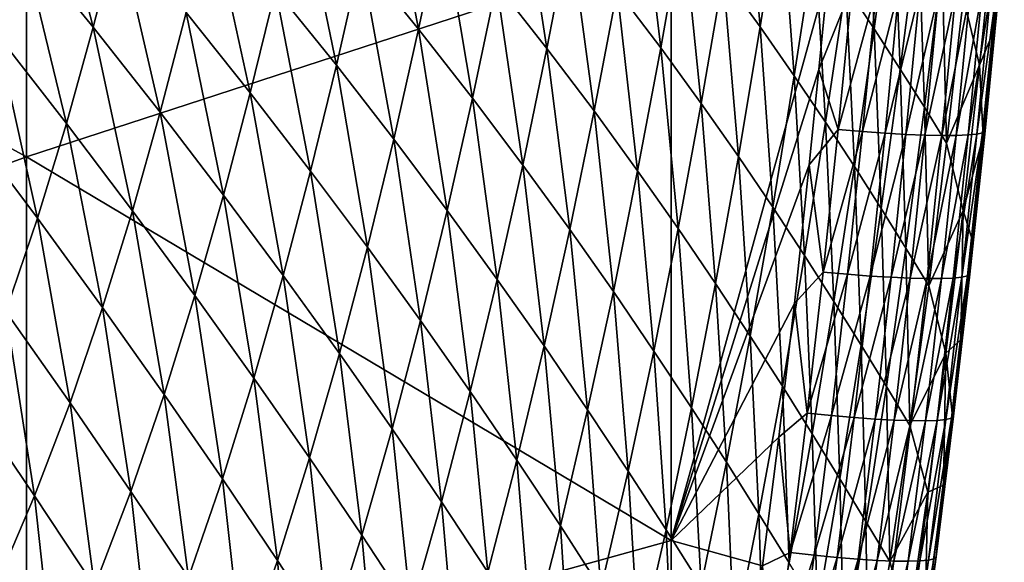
# Model space of a CAD drawing. Header units: metres. Extents: x -105 to 105, y -68 to 103.
# Tile 113 of 256: x 14.71 to 20.35, y -54.65 to -51.55. Entities that reach past the tile are written whole.
import ezdxf

# ---------------------------------------------------------------- set-up
doc = ezdxf.new("R2010")
doc.units = ezdxf.units.M
doc.layers.add('solid_FIT-BATH-150_SW0001_01', color=7, linetype='CONTINUOUS')

msp = doc.modelspace()

# ---------------------------------------------------------------- linework, layer by layer
at = {"layer": 'solid_FIT-BATH-150_SW0001_01'}
for points in [[(14.752053, -52.334599, 13.505877), (14.752053, -49.046665, 13.761889), (11.063119, -50.32428, 13.693584)], [(18.440989, -51.131962, 13.567513), (14.752053, -49.046665, 13.761889), (14.752053, -52.334599, 13.505877)], [(14.752053, -52.334599, 13.505877), (11.063119, -50.32428, 13.693584), (11.063119, -53.679554, 13.427683)], [(14.301013, -50.584877, -3.297624), (14.7282, -51.095032, -2.822946), (14.580889, -51.631947, -2.837775)], [(14.7282, -51.095032, -2.822946), (14.865136, -50.551537, -2.812631), (15.13397, -51.593586, -2.303146)], [(14.865136, -50.551537, -2.812631), (15.276956, -51.03614, -2.286627), (15.13397, -51.593586, -2.303146)], [(16.66527, -51.196095, -0.386454), (16.797153, -50.571602, -0.359582), (16.995695, -51.604038, 0.316118)], [(16.797153, -50.571602, -0.359582), (17.130386, -50.965282, 0.349283), (16.995695, -51.604038, 0.316118)], [(18.738485, -51.300243, 4.442741), (18.858824, -50.558392, 4.504359), (18.950626, -51.59203, 5.309929)], [(18.858824, -50.558392, 4.504359), (19.069738, -50.837566, 5.377918), (18.950626, -51.59203, 5.309929)], [(19.440575, -51.359501, 7.165691), (19.551222, -50.567142, 7.245915), (19.603279, -51.602112, 8.076546)], [(19.551222, -50.567142, 7.245915), (19.711157, -50.798584, 8.162536), (19.603279, -51.602112, 8.076546)], [(17.441309, -51.346878, 1.091003), (17.571415, -50.683403, 1.128841), (17.730803, -51.715942, 1.862213)], [(17.571415, -50.683403, 1.128841), (17.862253, -51.038643, 1.906372), (17.730803, -51.715942, 1.862213)], [(18.132059, -51.381569, 2.70984), (18.258223, -50.678818, 2.759281), (18.381922, -51.711773, 3.535755)], [(18.258223, -50.678818, 2.759281), (18.50808, -50.995747, 3.591557), (18.381922, -51.711773, 3.535755)], [(16.176897, -51.376865, -1.075614), (16.312538, -50.775867, -1.052798), (16.526018, -51.811138, -0.415477)], [(16.312538, -50.775867, -1.052798), (16.66527, -51.196095, -0.386454), (16.526018, -51.811138, -0.415477)], [(19.603279, -51.602112, 8.076546), (19.711157, -50.798584, 8.162536), (19.752687, -51.832432, 8.996884)], [(19.711157, -50.798584, 8.162536), (19.857374, -51.018448, 9.088209), (19.752687, -51.832432, 8.996884)], [(18.950626, -51.59203, 5.309929), (19.069738, -50.837566, 5.377918), (19.145838, -51.87101, 6.191383)], [(19.069738, -50.837566, 5.377918), (19.263191, -51.104626, 6.265588), (19.145838, -51.87101, 6.191383)], [(15.6662, -51.508923, -1.715402), (15.805478, -50.930241, -1.696095), (16.033173, -51.969322, -1.101046)], [(15.805478, -50.930241, -1.696095), (16.176897, -51.376865, -1.075614), (16.033173, -51.969322, -1.101046)], [(16.995695, -51.604038, 0.316118), (17.130386, -50.965282, 0.349283), (17.304508, -51.999317, 1.051632)], [(17.130386, -50.965282, 0.349283), (17.441309, -51.346878, 1.091003), (17.304508, -51.999317, 1.051632)], [(20.114199, -51.42421, 10.968509), (20.295401, -50.960114, 12.004511), (20.205975, -51.809727, 11.902063)], [(20.205975, -51.809727, 11.902063), (20.295401, -50.960114, 12.004511), (20.287437, -51.612015, 12.401711)], [(20.295401, -50.960114, 12.004511), (20.347773, -50.989323, 12.455328), (20.287437, -51.612015, 12.401711)], [(20.287437, -51.612015, 12.401711), (20.347773, -50.989323, 12.455328), (20.318998, -51.364933, 12.567952)], [(15.13397, -51.593586, -2.303146), (15.276956, -51.03614, -2.286627), (15.517899, -52.079823, -1.737949)], [(15.276956, -51.03614, -2.286627), (15.6662, -51.508923, -1.715402), (15.517899, -52.079823, -1.737949)], [(17.730803, -51.715942, 1.862213), (17.862253, -51.038643, 1.906372), (17.999916, -52.072071, 2.659423)], [(17.862253, -51.038643, 1.906372), (18.132059, -51.381569, 2.70984), (17.999916, -52.072071, 2.659423)], [(18.381922, -51.711773, 3.535755), (18.50808, -50.995747, 3.591557), (18.612928, -52.028877, 4.380631)], [(18.50808, -50.995747, 3.591557), (18.738485, -51.300243, 4.442741), (18.612928, -52.028877, 4.380631)], [(19.752687, -51.832432, 8.996884), (19.857374, -51.018448, 9.088209), (19.890156, -52.050636, 9.927197)], [(19.857374, -51.018448, 9.088209), (19.991266, -51.22691, 10.023226), (19.890156, -52.050636, 9.927197)], [(14.580889, -51.631947, -2.837775), (14.7282, -51.095032, -2.822946), (14.980458, -52.143616, -2.323857)], [(14.7282, -51.095032, -2.822946), (15.13397, -51.593586, -2.303146), (14.980458, -52.143616, -2.323857)], [(18.440989, -54.52726, 13.283791), (18.440989, -51.131962, 13.567513), (14.752053, -52.334599, 13.505877)], [(18.440989, -54.52726, 13.283791), (19.341089, -51.275578, 13.546714), (18.440989, -51.131962, 13.567513)], [(19.145838, -51.87101, 6.191383), (19.263191, -51.104626, 6.265588), (19.325474, -52.1371, 7.085506)], [(19.263191, -51.104626, 6.265588), (19.440575, -51.359501, 7.165691), (19.325474, -52.1371, 7.085506)], [(16.526018, -51.811138, -0.415477), (16.66527, -51.196095, -0.386454), (16.853535, -52.232563, 0.281004)], [(16.66527, -51.196095, -0.386454), (16.995695, -51.604038, 0.316118), (16.853535, -52.232563, 0.281004)], [(19.890156, -52.050636, 9.927197), (19.991266, -51.22691, 10.023226), (20.017014, -52.256989, 10.86863)], [(19.991266, -51.22691, 10.023226), (20.114199, -51.42421, 10.968509), (20.017014, -52.256989, 10.86863)], [(18.440989, -54.52726, 13.283791), (19.286913, -51.835041, 13.501794), (19.341089, -51.275578, 13.546714)], [(18.612928, -52.028877, 4.380631), (18.738485, -51.300243, 4.442741), (18.826235, -52.332588, 5.241584)], [(18.738485, -51.300243, 4.442741), (18.950626, -51.59203, 5.309929), (18.826235, -52.332588, 5.241584)], [(19.477673, -51.36042, 13.528071), (19.341089, -51.275578, 13.546714), (19.286913, -51.835041, 13.501794)], [(16.033173, -51.969322, -1.101046), (16.176897, -51.376865, -1.075614), (16.378555, -52.416824, -0.446894)], [(16.176897, -51.376865, -1.075614), (16.526018, -51.811138, -0.415477), (16.378555, -52.416824, -0.446894)], [(17.304508, -51.999317, 1.051632), (17.441309, -51.346878, 1.091003), (17.592571, -52.381462, 1.816703)], [(17.441309, -51.346878, 1.091003), (17.730803, -51.715942, 1.862213), (17.592571, -52.381462, 1.816703)], [(17.999916, -52.072071, 2.659423), (18.132059, -51.381569, 2.70984), (18.249712, -52.414833, 3.479135)], [(18.132059, -51.381569, 2.70984), (18.381922, -51.711773, 3.535755), (18.249712, -52.414833, 3.479135)], [(19.397364, -52.178791, 13.461916), (19.477673, -51.36042, 13.528071), (19.286913, -51.835041, 13.501794)], [(19.325474, -52.1371, 7.085506), (19.440575, -51.359501, 7.165691), (19.490883, -52.390213, 7.990704)], [(19.615469, -51.371117, 13.49547), (19.477673, -51.36042, 13.528071), (19.397364, -52.178791, 13.461916)], [(19.535461, -52.190269, 13.428999), (19.615469, -51.371117, 13.49547), (19.397364, -52.178791, 13.461916)], [(19.440575, -51.359501, 7.165691), (19.603279, -51.602112, 8.076546), (19.490883, -52.390213, 7.990704)], [(19.74494, -51.379559, 13.44467), (19.615469, -51.371117, 13.49547), (19.535461, -52.190269, 13.428999)], [(19.665157, -52.199398, 13.377791), (19.74494, -51.379559, 13.44467), (19.535461, -52.190269, 13.428999)], [(19.864735, -51.385731, 13.377211), (19.74494, -51.379559, 13.44467), (19.665157, -52.199398, 13.377791)], [(20.271332, -51.382381, 12.843949), (20.220163, -51.387638, 12.971595), (20.14016, -52.209362, 12.901963)], [(20.190968, -52.204132, 12.773749), (20.271332, -51.382381, 12.843949), (20.14016, -52.209362, 12.901963)], [(20.304728, -51.374817, 12.708888), (20.271332, -51.382381, 12.843949), (20.190968, -52.204132, 12.773749)], [(20.223879, -52.196468, 12.638156), (20.304728, -51.374817, 12.708888), (20.190968, -52.204132, 12.773749)], [(20.223879, -52.196468, 12.638156), (20.237537, -52.186359, 12.496743), (20.318998, -51.364933, 12.567952)], [(20.223879, -52.196468, 12.638156), (20.318998, -51.364933, 12.567952), (20.304728, -51.374817, 12.708888)], [(20.287437, -51.612015, 12.401711), (20.318998, -51.364933, 12.567952), (20.237537, -52.186359, 12.496743)], [(19.785097, -52.206165, 13.309854), (19.864735, -51.385731, 13.377211), (19.665157, -52.199398, 13.377791)], [(19.973505, -51.389633, 13.294632), (19.864735, -51.385731, 13.377211), (19.785097, -52.206165, 13.309854)], [(19.893925, -52.210556, 13.226743), (19.973505, -51.389633, 13.294632), (19.785097, -52.206165, 13.309854)], [(20.069899, -51.391258, 13.198477), (19.973505, -51.389633, 13.294632), (19.893925, -52.210556, 13.226743)], [(19.990282, -52.212559, 13.130018), (20.069899, -51.391258, 13.198477), (19.893925, -52.210556, 13.226743)], [(20.152569, -51.390594, 13.090284), (20.069899, -51.391258, 13.198477), (19.990282, -52.212559, 13.130018)], [(20.072813, -52.212166, 13.021239), (20.152569, -51.390594, 13.090284), (19.990282, -52.212559, 13.130018)], [(20.017014, -52.256989, 10.86863), (20.114199, -51.42421, 10.968509), (20.205975, -51.809727, 11.902063)], [(20.220163, -51.387638, 12.971595), (20.152569, -51.390594, 13.090284), (20.072813, -52.212166, 13.021239)], [(20.14016, -52.209362, 12.901963), (20.220163, -51.387638, 12.971595), (20.072813, -52.212166, 13.021239)], [(15.517899, -52.079823, -1.737949), (15.6662, -51.508923, -1.715402), (15.88028, -52.553158, -1.129465)], [(15.6662, -51.508923, -1.715402), (16.033173, -51.969322, -1.101046), (15.88028, -52.553158, -1.129465)], [(14.980458, -52.143616, -2.323857), (15.13397, -51.593586, -2.303146), (15.358925, -52.642471, -1.764384)], [(15.13397, -51.593586, -2.303146), (15.517899, -52.079823, -1.737949), (15.358925, -52.642471, -1.764384)], [(16.853535, -52.232563, 0.281004), (16.995695, -51.604038, 0.316118), (17.16013, -52.640747, 1.01051)], [(16.995695, -51.604038, 0.316118), (17.304508, -51.999317, 1.051632), (17.16013, -52.640747, 1.01051)], [(18.826235, -52.332588, 5.241584), (18.950626, -51.59203, 5.309929), (19.023136, -52.622795, 6.116951)], [(18.950626, -51.59203, 5.309929), (19.145838, -51.87101, 6.191383), (19.023136, -52.622795, 6.116951)], [(19.490883, -52.390213, 7.990704), (19.603279, -51.602112, 8.076546), (19.643412, -52.630329, 8.905812)], [(19.603279, -51.602112, 8.076546), (19.752687, -51.832432, 8.996884), (19.643412, -52.630329, 8.905812)], [(14.42147, -52.161755, -2.85787), (14.580889, -51.631947, -2.837775), (14.814695, -52.685699, -2.349475)], [(14.580889, -51.631947, -2.837775), (14.980458, -52.143616, -2.323857), (14.814695, -52.685699, -2.349475)], [(20.205975, -51.809727, 11.902063), (20.287437, -51.612015, 12.401711), (20.226027, -52.218708, 12.348804)], [(20.226027, -52.218708, 12.348804), (20.287437, -51.612015, 12.401711), (20.237537, -52.186359, 12.496743)], [(17.592571, -52.381462, 1.816703), (17.730803, -51.715942, 1.862213), (17.860901, -52.750046, 2.607829)], [(17.730803, -51.715942, 1.862213), (17.999916, -52.072071, 2.659423), (17.860901, -52.750046, 2.607829)], [(18.249712, -52.414833, 3.479135), (18.381922, -51.711773, 3.535755), (18.481241, -52.743828, 4.317854)], [(18.381922, -51.711773, 3.535755), (18.612928, -52.028877, 4.380631), (18.481241, -52.743828, 4.317854)], [(16.378555, -52.416824, -0.446894), (16.526018, -51.811138, -0.415477), (16.703037, -52.850929, 0.243712)], [(16.526018, -51.811138, -0.415477), (16.853535, -52.232563, 0.281004), (16.703037, -52.850929, 0.243712)], [(19.643412, -52.630329, 8.905812), (19.752687, -51.832432, 8.996884), (19.78438, -52.857628, 9.831513)], [(19.752687, -51.832432, 8.996884), (19.890156, -52.050636, 9.927197), (19.78438, -52.857628, 9.831513)], [(20.017014, -52.256989, 10.86863), (20.205975, -51.809727, 11.902063), (20.112547, -52.641972, 11.800178)], [(20.112547, -52.641972, 11.800178), (20.205975, -51.809727, 11.902063), (20.226027, -52.218708, 12.348804)], [(18.440989, -54.52726, 13.283791), (19.231995, -52.380077, 13.457466), (19.286913, -51.835041, 13.501794)], [(19.023136, -52.622795, 6.116951), (19.145838, -51.87101, 6.191383), (19.204948, -52.899414, 7.005221)], [(19.145838, -51.87101, 6.191383), (19.325474, -52.1371, 7.085506), (19.204948, -52.899414, 7.005221)], [(19.397364, -52.178791, 13.461916), (19.286913, -51.835041, 13.501794), (19.231995, -52.380077, 13.457466)], [(15.88028, -52.553158, -1.129465), (16.033173, -51.969322, -1.101046), (16.221785, -53.013069, -0.481055)], [(16.033173, -51.969322, -1.101046), (16.378555, -52.416824, -0.446894), (16.221785, -53.013069, -0.481055)], [(17.16013, -52.640747, 1.01051), (17.304508, -51.999317, 1.051632), (17.446651, -53.035198, 1.769632)], [(17.304508, -51.999317, 1.051632), (17.592571, -52.381462, 1.816703), (17.446651, -53.035198, 1.769632)], [(18.481241, -52.743828, 4.317854), (18.612928, -52.028877, 4.380631), (18.695627, -53.05875, 5.172719)], [(18.612928, -52.028877, 4.380631), (18.826235, -52.332588, 5.241584), (18.695627, -53.05875, 5.172719)], [(19.78438, -52.857628, 9.831513), (19.890156, -52.050636, 9.927197), (19.915083, -53.072388, 10.769182)], [(19.890156, -52.050636, 9.927197), (20.017014, -52.256989, 10.86863), (19.915083, -53.072388, 10.769182)], [(15.358925, -52.642471, -1.764384), (15.517899, -52.079823, -1.737949), (15.716575, -53.127918, -1.161483)], [(15.517899, -52.079823, -1.737949), (15.88028, -52.553158, -1.129465), (15.716575, -53.127918, -1.161483)], [(17.860901, -52.750046, 2.607829), (17.999916, -52.072071, 2.659423), (18.110531, -53.104626, 3.421507)], [(17.999916, -52.072071, 2.659423), (18.249712, -52.414833, 3.479135), (18.110531, -53.104626, 3.421507)], [(14.42147, -52.161755, -2.85787), (14.814695, -52.685699, -2.349475), (14.634669, -53.218956, -2.380788)], [(14.814695, -52.685699, -2.349475), (14.980458, -52.143616, -2.323857), (15.18756, -53.19635, -1.795385)], [(14.980458, -52.143616, -2.323857), (15.358925, -52.642471, -1.764384), (15.18756, -53.19635, -1.795385)], [(19.204948, -52.899414, 7.005221), (19.325474, -52.1371, 7.085506), (19.372982, -53.162361, 7.904881)], [(19.325474, -52.1371, 7.085506), (19.490883, -52.390213, 7.990704), (19.372982, -53.162361, 7.904881)], [(19.311888, -52.993404, 13.394826), (19.397364, -52.178791, 13.461916), (19.231995, -52.380077, 13.457466)], [(19.535461, -52.190269, 13.428999), (19.397364, -52.178791, 13.461916), (19.311888, -52.993404, 13.394826)], [(19.450266, -53.005875, 13.361566), (19.535461, -52.190269, 13.428999), (19.311888, -52.993404, 13.394826)], [(19.665157, -52.199398, 13.377791), (19.535461, -52.190269, 13.428999), (19.450266, -53.005875, 13.361566)], [(19.58017, -53.015892, 13.309923), (19.665157, -52.199398, 13.377791), (19.450266, -53.005875, 13.361566)], [(19.785097, -52.206165, 13.309854), (19.665157, -52.199398, 13.377791), (19.58017, -53.015892, 13.309923)], [(19.700237, -53.02343, 13.241477), (19.785097, -52.206165, 13.309854), (19.58017, -53.015892, 13.309923)], [(19.893925, -52.210556, 13.226743), (19.785097, -52.206165, 13.309854), (19.700237, -53.02343, 13.241477)], [(19.809101, -53.028477, 13.157804), (19.893925, -52.210556, 13.226743), (19.700237, -53.02343, 13.241477)], [(19.990282, -52.212559, 13.130018), (19.893925, -52.210556, 13.226743), (19.809101, -53.028477, 13.157804)], [(19.905401, -53.031006, 13.060483), (19.990282, -52.212559, 13.130018), (19.809101, -53.028477, 13.157804)], [(20.072813, -52.212166, 13.021239), (19.990282, -52.212559, 13.130018), (19.905401, -53.031006, 13.060483)], [(19.987772, -53.030998, 12.95109), (20.072813, -52.212166, 13.021239), (19.905401, -53.031006, 13.060483)], [(20.14016, -52.209362, 12.901963), (20.072813, -52.212166, 13.021239), (19.987772, -53.030998, 12.95109)], [(20.05485, -53.028442, 12.831203), (20.14016, -52.209362, 12.901963), (19.987772, -53.030998, 12.95109)], [(20.190968, -52.204132, 12.773749), (20.14016, -52.209362, 12.901963), (20.05485, -53.028442, 12.831203)], [(20.105274, -53.023312, 12.702401), (20.190968, -52.204132, 12.773749), (20.05485, -53.028442, 12.831203)], [(20.223879, -52.196468, 12.638156), (20.190968, -52.204132, 12.773749), (20.105274, -53.023312, 12.702401)], [(20.137678, -53.015591, 12.56626), (20.223879, -52.196468, 12.638156), (20.105274, -53.023312, 12.702401)], [(20.112547, -52.641972, 11.800178), (20.226027, -52.218708, 12.348804), (20.163353, -52.808002, 12.29643)], [(20.137678, -53.015591, 12.56626), (20.150702, -53.005257, 12.424358), (20.237537, -52.186359, 12.496743)], [(20.137678, -53.015591, 12.56626), (20.237537, -52.186359, 12.496743), (20.223879, -52.196468, 12.638156)], [(20.226027, -52.218708, 12.348804), (20.237537, -52.186359, 12.496743), (20.150702, -53.005257, 12.424358)], [(20.163353, -52.808002, 12.29643), (20.226027, -52.218708, 12.348804), (20.150702, -53.005257, 12.424358)], [(16.703037, -52.850929, 0.243712), (16.853535, -52.232563, 0.281004), (17.007288, -53.27121, 0.967417)], [(16.853535, -52.232563, 0.281004), (17.16013, -52.640747, 1.01051), (17.007288, -53.27121, 0.967417)], [(19.915083, -53.072388, 10.769182), (20.017014, -52.256989, 10.86863), (20.112547, -52.641972, 11.800178)], [(14.752053, -55.548847, 13.234756), (14.752053, -52.334599, 13.505877), (11.063119, -53.679554, 13.427683)], [(18.440989, -54.52726, 13.283791), (14.752053, -52.334599, 13.505877), (14.752053, -55.548847, 13.234756)], [(18.695627, -53.05875, 5.172719), (18.826235, -52.332588, 5.241584), (18.894133, -53.359482, 6.042143)], [(18.826235, -52.332588, 5.241584), (19.023136, -52.622795, 6.116951), (18.894133, -53.359482, 6.042143)], [(17.446651, -53.035198, 1.769632), (17.592571, -52.381462, 1.816703), (17.714087, -53.415474, 2.554861)], [(17.592571, -52.381462, 1.816703), (17.860901, -52.750046, 2.607829), (17.714087, -53.415474, 2.554861)], [(18.440989, -54.52726, 13.283791), (19.146528, -53.173244, 13.391973), (19.231995, -52.380077, 13.457466)], [(19.311888, -52.993404, 13.394826), (19.231995, -52.380077, 13.457466), (19.146528, -53.173244, 13.391973)], [(19.372982, -53.162361, 7.904881), (19.490883, -52.390213, 7.990704), (19.528549, -53.411598, 8.814874)], [(19.490883, -52.390213, 7.990704), (19.643412, -52.630329, 8.905812), (19.528549, -53.411598, 8.814874)], [(16.221785, -53.013069, -0.481055), (16.378555, -52.416824, -0.446894), (16.543091, -53.45903, 0.203906)], [(16.378555, -52.416824, -0.446894), (16.703037, -52.850929, 0.243712), (16.543091, -53.45903, 0.203906)], [(18.110531, -53.104626, 3.421507), (18.249712, -52.414833, 3.479135), (18.342484, -53.444782, 4.254236)], [(18.249712, -52.414833, 3.479135), (18.481241, -52.743828, 4.317854), (18.342484, -53.444782, 4.254236)], [(15.716575, -53.127918, -1.161483), (15.88028, -52.553158, -1.129465), (16.054066, -53.599407, -0.518541)], [(15.88028, -52.553158, -1.129465), (16.221785, -53.013069, -0.481055), (16.054066, -53.599407, -0.518541)], [(18.894133, -53.359482, 6.042143), (19.023136, -52.622795, 6.116951), (19.07803, -53.645939, 6.924697)], [(19.023136, -52.622795, 6.116951), (19.204948, -52.899414, 7.005221), (19.07803, -53.645939, 6.924697)], [(15.18756, -53.19635, -1.795385), (15.358925, -52.642471, -1.764384), (15.540343, -53.693081, -1.197743)], [(15.358925, -52.642471, -1.764384), (15.716575, -53.127918, -1.161483), (15.540343, -53.693081, -1.197743)], [(17.007288, -53.27121, 0.967417), (17.16013, -52.640747, 1.01051), (17.292137, -53.677174, 1.720792)], [(17.16013, -52.640747, 1.01051), (17.446651, -53.035198, 1.769632), (17.292137, -53.677174, 1.720792)], [(19.528549, -53.411598, 8.814874), (19.643412, -52.630329, 8.905812), (19.67293, -53.647324, 9.73607)], [(19.643412, -52.630329, 8.905812), (19.78438, -52.857628, 9.831513), (19.67293, -53.647324, 9.73607)], [(19.915083, -53.072388, 10.769182), (20.112547, -52.641972, 11.800178), (20.014105, -53.456264, 11.698769)], [(20.014105, -53.456264, 11.698769), (20.112547, -52.641972, 11.800178), (20.099096, -53.380821, 12.244695)], [(20.112547, -52.641972, 11.800178), (20.163353, -52.808002, 12.29643), (20.099096, -53.380821, 12.244695)], [(14.634669, -53.218956, -2.380788), (14.814695, -52.685699, -2.349475), (15.001809, -53.740585, -1.8317)], [(14.814695, -52.685699, -2.349475), (15.18756, -53.19635, -1.795385), (15.001809, -53.740585, -1.8317)], [(17.714087, -53.415474, 2.554861), (17.860901, -52.750046, 2.607829), (17.963434, -53.781109, 3.362687)], [(17.860901, -52.750046, 2.607829), (18.110531, -53.104626, 3.421507), (17.963434, -53.781109, 3.362687)], [(18.342484, -53.444782, 4.254236), (18.481241, -52.743828, 4.317854), (18.55785, -53.770187, 5.103172)], [(18.481241, -52.743828, 4.317854), (18.695627, -53.05875, 5.172719), (18.55785, -53.770187, 5.103172)], [(20.099096, -53.380821, 12.244695), (20.163353, -52.808002, 12.29643), (20.150702, -53.005257, 12.424358)], [(16.543091, -53.45903, 0.203906), (16.703037, -52.850929, 0.243712), (16.844856, -53.890598, 0.922036)], [(16.703037, -52.850929, 0.243712), (17.007288, -53.27121, 0.967417), (16.844856, -53.890598, 0.922036)], [(19.07803, -53.645939, 6.924697), (19.204948, -52.899414, 7.005221), (19.248596, -53.918018, 7.81895)], [(19.204948, -52.899414, 7.005221), (19.372982, -53.162361, 7.904881), (19.248596, -53.918018, 7.81895)], [(19.67293, -53.647324, 9.73607), (19.78438, -52.857628, 9.831513), (19.807383, -53.869827, 10.670069)], [(19.78438, -52.857628, 9.831513), (19.915083, -53.072388, 10.769182), (19.807383, -53.869827, 10.670069)], [(16.054066, -53.599407, -0.518541), (16.221785, -53.013069, -0.481055), (16.372059, -54.056408, 0.161038)], [(16.221785, -53.013069, -0.481055), (16.543091, -53.45903, 0.203906), (16.372059, -54.056408, 0.161038)], [(19.220335, -53.800499, 13.327138), (19.311888, -52.993404, 13.394826), (19.146528, -53.173244, 13.391973)], [(19.450266, -53.005875, 13.361566), (19.311888, -52.993404, 13.394826), (19.220335, -53.800499, 13.327138)], [(19.358976, -53.814213, 13.293504), (19.450266, -53.005875, 13.361566), (19.220335, -53.800499, 13.327138)], [(19.58017, -53.015892, 13.309923), (19.450266, -53.005875, 13.361566), (19.358976, -53.814213, 13.293504)], [(19.489067, -53.825348, 13.241393), (19.58017, -53.015892, 13.309923), (19.358976, -53.814213, 13.293504)], [(19.700237, -53.02343, 13.241477), (19.58017, -53.015892, 13.309923), (19.489067, -53.825348, 13.241393)], [(20.137678, -53.015591, 12.56626), (20.105274, -53.023312, 12.702401), (20.013323, -53.836342, 12.630219)], [(20.045198, -53.828609, 12.493512), (20.137678, -53.015591, 12.56626), (20.013323, -53.836342, 12.630219)], [(20.045198, -53.828609, 12.493512), (20.05756, -53.818062, 12.35111), (20.150702, -53.005257, 12.424358)], [(20.045198, -53.828609, 12.493512), (20.150702, -53.005257, 12.424358), (20.137678, -53.015591, 12.56626)], [(20.099096, -53.380821, 12.244695), (20.150702, -53.005257, 12.424358), (20.05756, -53.818062, 12.35111)], [(17.292137, -53.677174, 1.720792), (17.446651, -53.035198, 1.769632), (17.55854, -54.068348, 2.500322)], [(17.446651, -53.035198, 1.769632), (17.714087, -53.415474, 2.554861), (17.55854, -54.068348, 2.500322)], [(18.55785, -53.770187, 5.103172), (18.695627, -53.05875, 5.172719), (18.757851, -54.080727, 5.966807)], [(18.695627, -53.05875, 5.172719), (18.894133, -53.359482, 6.042143), (18.757851, -54.080727, 5.966807)], [(19.609236, -53.83387, 13.172406), (19.700237, -53.02343, 13.241477), (19.489067, -53.825348, 13.241393)], [(19.809101, -53.028477, 13.157804), (19.700237, -53.02343, 13.241477), (19.609236, -53.83387, 13.172406)], [(19.718115, -53.839756, 13.08814), (19.809101, -53.028477, 13.157804), (19.609236, -53.83387, 13.172406)], [(19.905401, -53.031006, 13.060483), (19.809101, -53.028477, 13.157804), (19.718115, -53.839756, 13.08814)], [(19.814335, -53.842976, 12.99019), (19.905401, -53.031006, 13.060483), (19.718115, -53.839756, 13.08814)], [(19.807383, -53.869827, 10.670069), (19.915083, -53.072388, 10.769182), (20.014105, -53.456264, 11.698769)], [(19.987772, -53.030998, 12.95109), (19.905401, -53.031006, 13.060483), (19.814335, -53.842976, 12.99019)], [(19.896523, -53.843498, 12.880155), (19.987772, -53.030998, 12.95109), (19.814335, -53.842976, 12.99019)], [(20.05485, -53.028442, 12.831203), (19.987772, -53.030998, 12.95109), (19.896523, -53.843498, 12.880155)], [(19.963308, -53.841297, 12.759632), (20.05485, -53.028442, 12.831203), (19.896523, -53.843498, 12.880155)], [(20.105274, -53.023312, 12.702401), (20.05485, -53.028442, 12.831203), (19.963308, -53.841297, 12.759632)], [(20.013323, -53.836342, 12.630219), (20.105274, -53.023312, 12.702401), (19.963308, -53.841297, 12.759632)], [(15.540343, -53.693081, -1.197743), (15.716575, -53.127918, -1.161483), (15.87369, -54.175339, -0.559963)], [(15.716575, -53.127918, -1.161483), (16.054066, -53.599407, -0.518541), (15.87369, -54.175339, -0.559963)], [(17.963434, -53.781109, 3.362687), (18.110531, -53.104626, 3.421507), (18.19569, -54.131664, 4.189601)], [(18.110531, -53.104626, 3.421507), (18.342484, -53.444782, 4.254236), (18.19569, -54.131664, 4.189601)], [(18.440989, -54.52726, 13.283791), (19.057423, -53.937607, 13.327749), (19.146528, -53.173244, 13.391973)], [(19.220335, -53.800499, 13.327138), (19.146528, -53.173244, 13.391973), (19.057423, -53.937607, 13.327749)], [(19.248596, -53.918018, 7.81895), (19.372982, -53.162361, 7.904881), (19.407101, -54.175694, 8.723949)], [(19.372982, -53.162361, 7.904881), (19.528549, -53.411598, 8.814874), (19.407101, -54.175694, 8.723949)], [(14.437556, -53.741436, -2.418797), (14.634669, -53.218956, -2.380788), (14.798896, -54.273308, -1.87428)], [(14.634669, -53.218956, -2.380788), (15.001809, -53.740585, -1.8317), (14.798896, -54.273308, -1.87428)], [(15.001809, -53.740585, -1.8317), (15.18756, -53.19635, -1.795385), (15.34961, -54.247803, -1.238957)], [(15.18756, -53.19635, -1.795385), (15.540343, -53.693081, -1.197743), (15.34961, -54.247803, -1.238957)], [(16.844856, -53.890598, 0.922036), (17.007288, -53.27121, 0.967417), (17.127888, -54.307259, 1.669885)], [(17.007288, -53.27121, 0.967417), (17.292137, -53.677174, 1.720792), (17.127888, -54.307259, 1.669885)], [(18.757851, -54.080727, 5.966807), (18.894133, -53.359482, 6.042143), (18.943724, -54.376297, 6.843792)], [(18.894133, -53.359482, 6.042143), (19.07803, -53.645939, 6.924697), (18.943724, -54.376297, 6.843792)], [(19.407101, -54.175694, 8.723949), (19.528549, -53.411598, 8.814874), (19.55479, -54.419167, 9.640756)], [(19.528549, -53.411598, 8.814874), (19.67293, -53.647324, 9.73607), (19.55479, -54.419167, 9.640756)], [(20.014105, -53.456264, 11.698769), (20.099096, -53.380821, 12.244695), (20.049667, -53.800251, 12.206392)], [(20.049667, -53.800251, 12.206392), (20.099096, -53.380821, 12.244695), (20.05756, -53.818062, 12.35111)], [(16.372059, -54.056408, 0.161038), (16.543091, -53.45903, 0.203906), (16.671202, -54.498451, 0.873847)], [(16.543091, -53.45903, 0.203906), (16.844856, -53.890598, 0.922036), (16.671202, -54.498451, 0.873847)], [(17.55854, -54.068348, 2.500322), (17.714087, -53.415474, 2.554861), (17.80747, -54.444252, 3.302488)], [(17.714087, -53.415474, 2.554861), (17.963434, -53.781109, 3.362687), (17.80747, -54.444252, 3.302488)], [(18.19569, -54.131664, 4.189601), (18.342484, -53.444782, 4.254236), (18.411911, -54.466805, 5.032781)], [(18.342484, -53.444782, 4.254236), (18.55785, -53.770187, 5.103172), (18.411911, -54.466805, 5.032781)], [(19.807383, -53.869827, 10.670069), (20.014105, -53.456264, 11.698769), (19.909634, -54.252033, 11.59775)], [(19.909634, -54.252033, 11.59775), (20.014105, -53.456264, 11.698769), (19.999033, -54.211426, 12.168578)], [(20.014105, -53.456264, 11.698769), (20.049667, -53.800251, 12.206392), (19.999033, -54.211426, 12.168578)], [(15.87369, -54.175339, -0.559963), (16.054066, -53.599407, -0.518541), (16.188244, -54.642567, 0.114531)], [(16.054066, -53.599407, -0.518541), (16.372059, -54.056408, 0.161038), (16.188244, -54.642567, 0.114531)], [(14.752053, -55.548847, 13.234756), (11.063119, -53.679554, 13.427683), (11.063119, -56.95908, 13.145938)], [(15.34961, -54.247803, -1.238957), (15.540343, -53.693081, -1.197743), (15.678699, -54.740032, -0.605993)], [(15.540343, -53.693081, -1.197743), (15.87369, -54.175339, -0.559963), (15.678699, -54.740032, -0.605993)], [(17.127888, -54.307259, 1.669885), (17.292137, -53.677174, 1.720792), (17.393114, -54.708523, 2.44393)], [(17.292137, -53.677174, 1.720792), (17.55854, -54.068348, 2.500322), (17.393114, -54.708523, 2.44393)], [(18.943724, -54.376297, 6.843792), (19.07803, -53.645939, 6.924697), (19.116709, -54.656803, 7.732781)], [(19.07803, -53.645939, 6.924697), (19.248596, -53.918018, 7.81895), (19.116709, -54.656803, 7.732781)], [(19.55479, -54.419167, 9.640756), (19.67293, -53.647324, 9.73607), (19.692888, -54.648739, 10.571189)], [(19.67293, -53.647324, 9.73607), (19.807383, -53.869827, 10.670069), (19.692888, -54.648739, 10.571189)], [(14.437556, -53.741436, -2.418797), (14.798896, -54.273308, -1.87428), (14.575902, -54.792454, -1.92411)], [(14.798896, -54.273308, -1.87428), (15.001809, -53.740585, -1.8317), (15.141646, -54.790272, -1.286028)], [(15.001809, -53.740585, -1.8317), (15.34961, -54.247803, -1.238957), (15.141646, -54.790272, -1.286028)], [(17.80747, -54.444252, 3.302488), (17.963434, -53.781109, 3.362687), (18.039888, -54.804428, 4.123775)], [(17.963434, -53.781109, 3.362687), (18.19569, -54.131664, 4.189601), (18.039888, -54.804428, 4.123775)], [(18.411911, -54.466805, 5.032781), (18.55785, -53.770187, 5.103172), (18.613281, -54.7864, 5.890791)], [(18.55785, -53.770187, 5.103172), (18.757851, -54.080727, 5.966807), (18.613281, -54.7864, 5.890791)], [(19.121668, -54.597248, 13.259118), (19.220335, -53.800499, 13.327138), (19.057423, -53.937607, 13.327749)], [(19.358976, -53.814213, 13.293504), (19.220335, -53.800499, 13.327138), (19.121668, -54.597248, 13.259118)], [(19.999033, -54.211426, 12.168578), (20.049667, -53.800251, 12.206392), (20.05756, -53.818062, 12.35111)], [(19.260542, -54.612484, 13.225074), (19.358976, -53.814213, 13.293504), (19.121668, -54.597248, 13.259118)], [(19.489067, -53.825348, 13.241393), (19.358976, -53.814213, 13.293504), (19.260542, -54.612484, 13.225074)], [(19.390791, -54.624996, 13.172461), (19.489067, -53.825348, 13.241393), (19.260542, -54.612484, 13.225074)], [(19.609236, -53.83387, 13.172406), (19.489067, -53.825348, 13.241393), (19.390791, -54.624996, 13.172461)], [(19.511036, -54.634743, 13.102897), (19.609236, -53.83387, 13.172406), (19.390791, -54.624996, 13.172461)], [(19.718115, -53.839756, 13.08814), (19.609236, -53.83387, 13.172406), (19.511036, -54.634743, 13.102897)], [(19.619902, -54.641689, 13.018), (19.718115, -53.839756, 13.08814), (19.511036, -54.634743, 13.102897)], [(19.814335, -53.842976, 12.99019), (19.718115, -53.839756, 13.08814), (19.619902, -54.641689, 13.018)], [(19.716011, -54.645782, 12.919388), (19.814335, -53.842976, 12.99019), (19.619902, -54.641689, 13.018)], [(19.896523, -53.843498, 12.880155), (19.814335, -53.842976, 12.99019), (19.716011, -54.645782, 12.919388)], [(19.797987, -54.646992, 12.80868), (19.896523, -53.843498, 12.880155), (19.716011, -54.645782, 12.919388)], [(19.963308, -53.841297, 12.759632), (19.896523, -53.843498, 12.880155), (19.797987, -54.646992, 12.80868)], [(19.864454, -54.645271, 12.687493), (19.963308, -53.841297, 12.759632), (19.797987, -54.646992, 12.80868)], [(20.013323, -53.836342, 12.630219), (19.963308, -53.841297, 12.759632), (19.864454, -54.645271, 12.687493)], [(19.914036, -54.640583, 12.557446), (20.013323, -53.836342, 12.630219), (19.864454, -54.645271, 12.687493)], [(20.045198, -53.828609, 12.493512), (20.013323, -53.836342, 12.630219), (19.914036, -54.640583, 12.557446)], [(19.945354, -54.632885, 12.420156), (20.045198, -53.828609, 12.493512), (19.914036, -54.640583, 12.557446)], [(19.945354, -54.632885, 12.420156), (19.957035, -54.622131, 12.277243), (20.05756, -53.818062, 12.35111)], [(19.945354, -54.632885, 12.420156), (20.05756, -53.818062, 12.35111), (20.045198, -53.828609, 12.493512)], [(19.999033, -54.211426, 12.168578), (20.05756, -53.818062, 12.35111), (19.957035, -54.622131, 12.277243)], [(16.671202, -54.498451, 0.873847), (16.844856, -53.890598, 0.922036), (16.952278, -54.924999, 1.61642)], [(16.844856, -53.890598, 0.922036), (17.127888, -54.307259, 1.669885), (16.952278, -54.924999, 1.61642)], [(19.116709, -54.656803, 7.732781), (19.248596, -53.918018, 7.81895), (19.27804, -54.922207, 8.632922)], [(19.248596, -53.918018, 7.81895), (19.407101, -54.175694, 8.723949), (19.27804, -54.922207, 8.632922)], [(19.692888, -54.648739, 10.571189), (19.807383, -53.869827, 10.670069), (19.909634, -54.252033, 11.59775)], [(18.440989, -54.52726, 13.283791), (18.964901, -54.673195, 13.264911), (19.057423, -53.937607, 13.327749)], [(19.121668, -54.597248, 13.259118), (19.057423, -53.937607, 13.327749), (18.964901, -54.673195, 13.264911)], [(16.188244, -54.642567, 0.114531), (16.372059, -54.056408, 0.161038), (16.484634, -55.094273, 0.822307)], [(16.372059, -54.056408, 0.161038), (16.671202, -54.498451, 0.873847), (16.484634, -55.094273, 0.822307)], [(17.393114, -54.708523, 2.44393), (17.55854, -54.068348, 2.500322), (17.641474, -55.093895, 3.240646)], [(17.55854, -54.068348, 2.500322), (17.80747, -54.444252, 3.302488), (17.641474, -55.093895, 3.240646)], [(18.613281, -54.7864, 5.890791), (18.757851, -54.080727, 5.966807), (18.801003, -55.090347, 6.762368)], [(18.757851, -54.080727, 5.966807), (18.943724, -54.376297, 6.843792), (18.801003, -55.090347, 6.762368)], [(18.039888, -54.804428, 4.123775), (18.19569, -54.131664, 4.189601), (18.256821, -55.148521, 4.96138)], [(18.19569, -54.131664, 4.189601), (18.411911, -54.466805, 5.032781), (18.256821, -55.148521, 4.96138)], [(15.678699, -54.740032, -0.605993), (15.87369, -54.175339, -0.559963), (15.989702, -55.216694, 0.063748)], [(15.87369, -54.175339, -0.559963), (16.188244, -54.642567, 0.114531), (15.989702, -55.216694, 0.063748)], [(19.27804, -54.922207, 8.632922), (19.407101, -54.175694, 8.723949), (19.428921, -55.172729, 9.545465)], [(19.407101, -54.175694, 8.723949), (19.55479, -54.419167, 9.640756), (19.428921, -55.172729, 9.545465)], [(15.141646, -54.790272, -1.286028), (15.34961, -54.247803, -1.238957), (15.466413, -55.29174, -0.657489)], [(15.34961, -54.247803, -1.238957), (15.678699, -54.740032, -0.605993), (15.466413, -55.29174, -0.657489)], [(19.692888, -54.648739, 10.571189), (19.909634, -54.252033, 11.59775), (19.798115, -55.028694, 11.497035)], [(19.798115, -55.028694, 11.497035), (19.909634, -54.252033, 11.59775), (19.893757, -55.00919, 12.094329)], [(19.893757, -55.00919, 12.094329), (19.999033, -54.211426, 12.168578), (19.957035, -54.622131, 12.277243)], [(19.909634, -54.252033, 11.59775), (19.999033, -54.211426, 12.168578), (19.893757, -55.00919, 12.094329)], [(14.575902, -54.792454, -1.92411), (14.798896, -54.273308, -1.87428), (14.913586, -55.318504, -1.339891)], [(14.798896, -54.273308, -1.87428), (15.141646, -54.790272, -1.286028), (14.913586, -55.318504, -1.339891)], [(16.952278, -54.924999, 1.61642), (17.127888, -54.307259, 1.669885), (17.216187, -55.335552, 2.385224)], [(17.127888, -54.307259, 1.669885), (17.393114, -54.708523, 2.44393), (17.216187, -55.335552, 2.385224)], [(18.801003, -55.090347, 6.762368), (18.943724, -54.376297, 6.843792), (18.976274, -55.378544, 7.646246)], [(18.943724, -54.376297, 6.843792), (19.116709, -54.656803, 7.732781), (18.976274, -55.378544, 7.646246)], [(19.428921, -55.172729, 9.545465), (19.55479, -54.419167, 9.640756), (19.570543, -55.408676, 10.472449)], [(19.55479, -54.419167, 9.640756), (19.692888, -54.648739, 10.571189), (19.570543, -55.408676, 10.472449)], [(17.641474, -55.093895, 3.240646), (17.80747, -54.444252, 3.302488), (17.873901, -55.462891, 4.05651)], [(17.80747, -54.444252, 3.302488), (18.039888, -54.804428, 4.123775), (17.873901, -55.462891, 4.05651)], [(18.256821, -55.148521, 4.96138), (18.411911, -54.466805, 5.032781), (18.459414, -55.476402, 5.813945)], [(18.411911, -54.466805, 5.032781), (18.613281, -54.7864, 5.890791), (18.459414, -55.476402, 5.813945)], [(18.440989, -54.52726, 13.283791), (14.752053, -55.548847, 13.234756), (18.441547, -57.846848, 12.982626)], [(16.484634, -55.094273, 0.822307), (16.671202, -54.498451, 0.873847), (16.763624, -55.529911, 1.559883)], [(16.671202, -54.498451, 0.873847), (16.952278, -54.924999, 1.61642), (16.763624, -55.529911, 1.559883)], [(18.440989, -54.52726, 13.283791), (18.441547, -57.846848, 12.982626), (18.964901, -54.673195, 13.264911)], [(15.989702, -55.216694, 0.063748), (16.188244, -54.642567, 0.114531), (16.28323, -55.67728, 0.766813)], [(16.188244, -54.642567, 0.114531), (16.484634, -55.094273, 0.822307), (16.28323, -55.67728, 0.766813)], [(19.014305, -55.384548, 13.190741), (19.121668, -54.597248, 13.259118), (18.964901, -54.673195, 13.264911)], [(19.260542, -54.612484, 13.225074), (19.121668, -54.597248, 13.259118), (19.014305, -55.384548, 13.190741)], [(19.15336, -55.401623, 13.15625), (19.260542, -54.612484, 13.225074), (19.014305, -55.384548, 13.190741)], [(19.390791, -54.624996, 13.172461), (19.260542, -54.612484, 13.225074), (19.15336, -55.401623, 13.15625)], [(19.283716, -55.41581, 13.103096), (19.390791, -54.624996, 13.172461), (19.15336, -55.401623, 13.15625)], [(19.511036, -54.634743, 13.102897), (19.390791, -54.624996, 13.172461), (19.283716, -55.41581, 13.103096)], [(19.403988, -55.427052, 13.032918), (19.511036, -54.634743, 13.102897), (19.283716, -55.41581, 13.103096)], [(19.619902, -54.641689, 13.018), (19.511036, -54.634743, 13.102897), (19.403988, -55.427052, 13.032918)], [(19.512793, -55.435295, 12.947355), (19.619902, -54.641689, 13.018), (19.403988, -55.427052, 13.032918)], [(19.716011, -54.645782, 12.919388), (19.619902, -54.641689, 13.018), (19.512793, -55.435295, 12.947355)], [(19.608749, -55.440479, 12.848047), (19.716011, -54.645782, 12.919388), (19.512793, -55.435295, 12.947355)], [(19.570543, -55.408676, 10.472449), (19.692888, -54.648739, 10.571189), (19.798115, -55.028694, 11.497035)], [(19.797987, -54.646992, 12.80868), (19.716011, -54.645782, 12.919388), (19.608749, -55.440479, 12.848047)], [(19.690475, -55.442551, 12.736635), (19.797987, -54.646992, 12.80868), (19.608749, -55.440479, 12.848047)], [(19.864454, -54.645271, 12.687493), (19.797987, -54.646992, 12.80868), (19.690475, -55.442551, 12.736635)], [(19.756588, -55.441452, 12.614758), (19.864454, -54.645271, 12.687493), (19.690475, -55.442551, 12.736635)], [(19.914036, -54.640583, 12.557446), (19.864454, -54.645271, 12.687493), (19.756588, -55.441452, 12.614758)], [(19.805702, -55.437126, 12.484056), (19.914036, -54.640583, 12.557446), (19.756588, -55.441452, 12.614758)], [(19.945354, -54.632885, 12.420156), (19.914036, -54.640583, 12.557446), (19.805702, -55.437126, 12.484056)], [(19.836439, -55.42952, 12.346168), (19.945354, -54.632885, 12.420156), (19.805702, -55.437126, 12.484056)], [(19.836439, -55.42952, 12.346168), (19.847414, -55.418575, 12.202734), (19.957035, -54.622131, 12.277243)], [(19.836439, -55.42952, 12.346168), (19.957035, -54.622131, 12.277243), (19.945354, -54.632885, 12.420156)], [(19.893757, -55.00919, 12.094329), (19.957035, -54.622131, 12.277243), (19.847414, -55.418575, 12.202734)]]:
    msp.add_3dface(points, dxfattribs=at)

doc.saveas('drawing.dxf')
